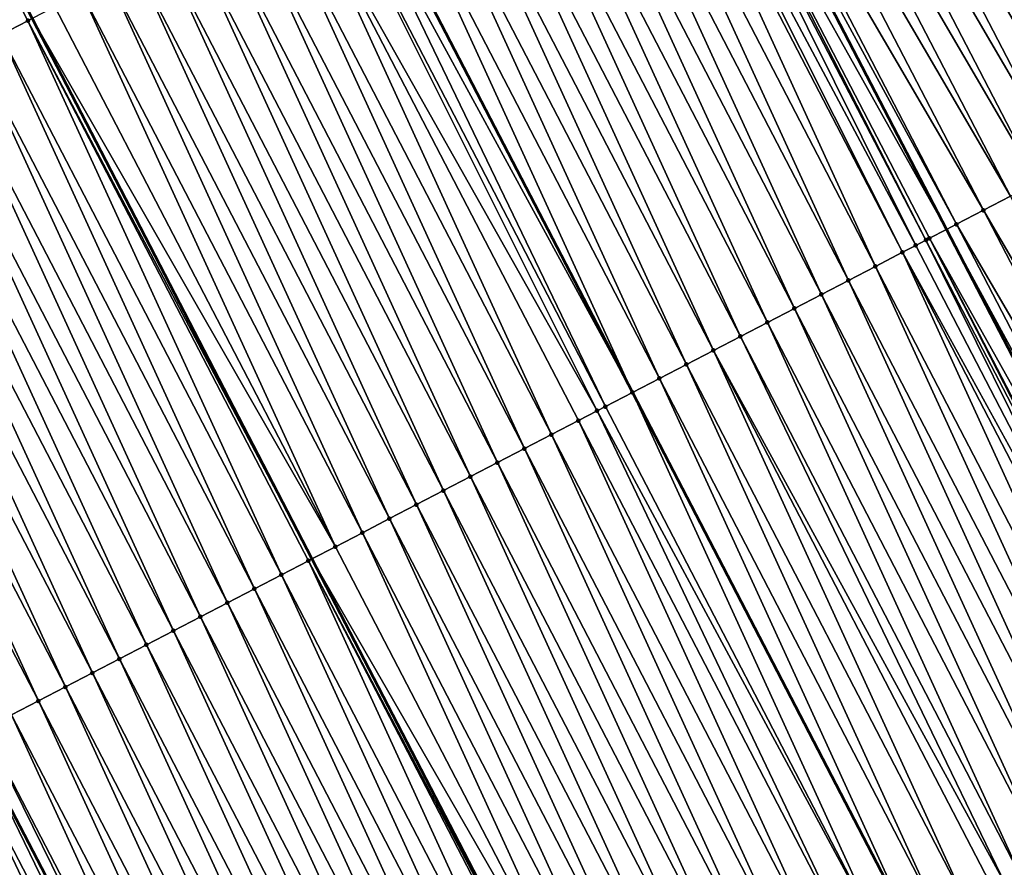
# Model space of a CAD drawing. Header units: feet. Extents: x 2007189 to 2022806, y 818621 to 837694.
# Tile 174 of 256: x 2012170 to 2012202, y 825307 to 825334. Entities that reach past the tile are written whole.
import ezdxf

# ---------------------------------------------------------------- set-up
doc = ezdxf.new("R2010")
doc.units = ezdxf.units.FT
doc.header["$MEASUREMENT"] = 0
for name, color, linetype, lineweight in [('EP_Travel Lane', 172, 'Continuous', 53), ('Road Shots', 141, 'Continuous', 100), ('Road X-Section', 40, 'Continuous', 13), ('STRIPING', 60, 'Continuous', 53)]:
    doc.layers.add(name, color=color, linetype=linetype, lineweight=lineweight)
doc.layers.add('I-77-MM17-21_SB-Surface-TIN', color=7, linetype='Continuous')

msp = doc.modelspace()

# ---------------------------------------------------------------- linework, layer by layer
at = {"layer": 'EP_Travel Lane'}
for points in [[(2012144.717475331, 825433.9908652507, 325.8341106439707), (2012153.948637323, 825416.2486762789, 325.81122153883), (2012163.174667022, 825398.4914137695, 325.7687857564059), (2012172.391940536, 825380.7417906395, 325.74865631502), (2012181.609078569, 825362.9924284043, 325.673893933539), (2012190.8262307, 825345.243039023, 325.6048285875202), (2012200.043365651, 825327.4936827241, 325.5288442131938), (2012209.260479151, 825309.7443677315, 325.4441876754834), (2012218.477528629, 825291.9951760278, 325.3337333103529), (2012227.694541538, 825274.2460547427, 325.2085426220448), (2012236.911523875, 825256.4969923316, 325.0710014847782), (2012246.128519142, 825238.7479050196, 324.9386872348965), (2012255.353109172, 825221.0193701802, 324.7356079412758), (2012264.589693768, 825203.2806514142, 324.5751162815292), (2012273.826087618, 825185.542298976, 324.3751777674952)], [(2012112.659031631, 825417.3107985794, 325.695020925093), (2012121.888690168, 825399.5678778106, 325.5895691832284), (2012131.108359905, 825381.8414221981, 325.46556005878), (2012140.336393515, 825364.0979099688, 325.3591503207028), (2012149.564379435, 825346.3544894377, 325.2335476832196), (2012158.792307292, 825328.6111805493, 325.084540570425), (2012168.020313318, 825310.8677213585, 324.9670004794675), (2012177.248308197, 825293.1242835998, 324.8450105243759), (2012186.476290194, 825275.3808706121, 324.7178063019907), (2012195.704263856, 825257.6374736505, 324.5872327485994), (2012204.932280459, 825239.8939941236, 324.473990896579), (2012214.160172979, 825222.1507531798, 324.3107576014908), (2012223.405906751, 825204.3912408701, 324.1559460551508), (2012232.643838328, 825186.6533588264, 323.9839653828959)]]:
    msp.add_polyline3d(points, dxfattribs=at)
at = {"layer": 'I-77-MM17-21_SB-Surface-TIN', "color": 128, "linetype": 'Continuous', "lineweight": -3}
for points in [[(2012169.850100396, 825334.352172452, 325.2906763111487), (2012169.984364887, 825334.4218793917, 325.2932752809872), (2012160.633084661, 825352.1013120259, 325.4126214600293)], [(2012168.962575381, 825333.8914129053, 325.2698037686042), (2012169.850100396, 825334.352172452, 325.2906763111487), (2012160.633084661, 825352.1013120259, 325.4126214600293)], [(2012205.691635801, 825330.4281893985, 325.2986788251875), (2012196.474467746, 825348.1776222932, 325.3591922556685), (2012195.587104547, 825347.7165511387, 325.4035629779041)], [(2012205.691635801, 825330.4281893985, 325.2986788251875), (2012206.579006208, 825330.8892466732, 325.2572150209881), (2012196.474467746, 825348.1776222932, 325.3591922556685)], [(2012204.804268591, 825329.9671259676, 325.3414316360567), (2012195.587104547, 825347.7165511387, 325.4035629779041), (2012194.699734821, 825347.2554925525, 325.4453021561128)], [(2012204.804268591, 825329.9671259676, 325.3414316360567), (2012205.691635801, 825330.4281893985, 325.2986788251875), (2012195.587104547, 825347.7165511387, 325.4035629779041)], [(2012203.916893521, 825329.5060776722, 325.3810154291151), (2012194.699734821, 825347.2554925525, 325.4453021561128), (2012193.812370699, 825346.7944231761, 325.4893006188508)], [(2012203.916893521, 825329.5060776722, 325.3810154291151), (2012204.804268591, 825329.9671259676, 325.3414316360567), (2012194.699734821, 825347.2554925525, 325.4453021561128)], [(2012203.029524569, 825329.0450175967, 325.4230656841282), (2012193.812370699, 825346.7944231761, 325.4893006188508), (2012192.924993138, 825346.3333796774, 325.52788085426)], [(2012203.029524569, 825329.0450175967, 325.4230656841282), (2012203.916893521, 825329.5060776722, 325.3810154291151), (2012193.812370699, 825346.7944231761, 325.4893006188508)], [(2012202.142153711, 825328.5839611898, 325.4643478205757), (2012192.924993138, 825346.3333796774, 325.52788085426), (2012192.037591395, 825345.8723827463, 325.5567109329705)], [(2012202.142153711, 825328.5839611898, 325.4643478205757), (2012203.029524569, 825329.0450175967, 325.4230656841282), (2012192.924993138, 825346.3333796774, 325.52788085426)], [(2012201.254755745, 825328.1229569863, 325.4946998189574), (2012192.037591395, 825345.8723827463, 325.5567109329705), (2012191.150224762, 825345.4113182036, 325.5996973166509)], [(2012201.254755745, 825328.1229569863, 325.4946998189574), (2012202.142153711, 825328.5839611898, 325.4643478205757), (2012192.037591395, 825345.8723827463, 325.5567109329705)], [(2012200.367353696, 825327.6619606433, 325.5234060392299), (2012191.150224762, 825345.4113182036, 325.5996973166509), (2012190.8262307, 825345.243039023, 325.6048285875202)], [(2012200.367353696, 825327.6619606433, 325.5234060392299), (2012201.254755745, 825328.1229569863, 325.4946998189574), (2012191.150224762, 825345.4113182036, 325.5996973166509)], [(2012190.262786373, 825344.9503918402, 325.6137521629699), (2012200.043365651, 825327.4936827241, 325.5288442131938), (2012190.8262307, 825345.243039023, 325.6048285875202)], [(2012200.367353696, 825327.6619606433, 325.5234060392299), (2012190.8262307, 825345.243039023, 325.6048285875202), (2012200.043365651, 825327.4936827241, 325.5288442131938)], [(2012199.030686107, 825326.967753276, 325.5373155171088), (2012190.133239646, 825344.8831180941, 325.6139090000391), (2012189.616047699, 825344.6145591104, 325.6113499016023)], [(2012199.363449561, 825327.14054729, 325.5386251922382), (2012190.262786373, 825344.9503918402, 325.6137521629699), (2012190.133239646, 825344.8831180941, 325.6139090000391)], [(2012199.030686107, 825326.967753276, 325.5373155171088), (2012199.363449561, 825327.14054729, 325.5386251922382), (2012190.133239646, 825344.8831180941, 325.6139090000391)], [(2012199.479917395, 825327.2010302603, 325.5383017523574), (2012200.043365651, 825327.4936827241, 325.5288442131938), (2012190.262786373, 825344.9503918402, 325.6137521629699)], [(2012199.363449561, 825327.14054729, 325.5386251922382), (2012199.479917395, 825327.2010302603, 325.5383017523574), (2012190.262786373, 825344.9503918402, 325.6137521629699)], [(2012197.704913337, 825326.2794226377, 325.5150910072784), (2012189.375301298, 825344.4895553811, 325.6089832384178), (2012188.487793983, 825344.0287617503, 325.5952470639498)], [(2012198.592428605, 825326.7402009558, 325.5320340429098), (2012189.616047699, 825344.6145591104, 325.6113499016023), (2012189.375301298, 825344.4895553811, 325.6089832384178)], [(2012197.704913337, 825326.2794226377, 325.5150910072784), (2012198.592428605, 825326.7402009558, 325.5320340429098), (2012189.375301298, 825344.4895553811, 325.6089832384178)], [(2012198.592428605, 825326.7402009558, 325.5320340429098), (2012199.030686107, 825326.967753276, 325.5373155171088), (2012189.616047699, 825344.6145591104, 325.6113499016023)], [(2012196.817397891, 825325.8186446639, 325.4980758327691), (2012188.487793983, 825344.0287617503, 325.5952470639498), (2012187.600280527, 825343.567979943, 325.5790353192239)], [(2012196.817397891, 825325.8186446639, 325.4980758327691), (2012197.704913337, 825326.2794226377, 325.5150910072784), (2012188.487793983, 825344.0287617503, 325.5952470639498)], [(2012195.929885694, 825325.3578604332, 325.4823707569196), (2012187.600280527, 825343.567979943, 325.5790353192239), (2012186.712771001, 825343.1071905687, 325.5644079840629)], [(2012195.929885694, 825325.3578604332, 325.4823707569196), (2012196.817397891, 825325.8186446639, 325.4980758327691), (2012187.600280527, 825343.567979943, 325.5790353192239)], [(2012195.042376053, 825324.8970712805, 325.4676962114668), (2012186.712771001, 825343.1071905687, 325.5644079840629), (2012185.825266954, 825342.646390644, 325.5519895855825)], [(2012195.042376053, 825324.8970712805, 325.4676962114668), (2012195.929885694, 825325.3578604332, 325.4823707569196), (2012186.712771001, 825343.1071905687, 325.5644079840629)], [(2012194.154862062, 825324.4362905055, 325.4512675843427), (2012185.825266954, 825342.646390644, 325.5519895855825), (2012184.93775488, 825342.1856061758, 325.5363349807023)], [(2012194.154862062, 825324.4362905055, 325.4512675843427), (2012195.042376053, 825324.8970712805, 325.4676962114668), (2012185.825266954, 825342.646390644, 325.5519895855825)], [(2012193.267355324, 825323.9754957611, 325.4377637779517), (2012184.93775488, 825342.1856061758, 325.5363349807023), (2012184.050244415, 825341.7248186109, 325.521328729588)], [(2012193.267355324, 825323.9754957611, 325.4377637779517), (2012194.154862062, 825324.4362905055, 325.4512675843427), (2012184.93775488, 825342.1856061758, 325.5363349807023)], [(2012192.379838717, 825323.5147200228, 325.4202806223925), (2012184.050244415, 825341.7248186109, 325.521328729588), (2012183.162736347, 825341.2640264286, 325.5072893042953)], [(2012192.379838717, 825323.5147200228, 325.4202806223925), (2012193.267355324, 825323.9754957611, 325.4377637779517), (2012184.050244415, 825341.7248186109, 325.521328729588)], [(2012191.492322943, 825323.05394268, 325.4031333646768), (2012183.162736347, 825341.2640264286, 325.5072893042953), (2012182.275227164, 825340.8032363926, 325.4928004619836)], [(2012191.492322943, 825323.05394268, 325.4031333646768), (2012192.379838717, 825323.5147200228, 325.4202806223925), (2012183.162736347, 825341.2640264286, 325.5072893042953)], [(2012190.604807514, 825322.5931646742, 325.3861248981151), (2012182.275227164, 825340.8032363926, 325.4928004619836), (2012181.387717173, 825340.3424479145, 325.4779854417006)], [(2012190.604807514, 825322.5931646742, 325.3861248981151), (2012191.492322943, 825323.05394268, 325.4031333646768), (2012182.275227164, 825340.8032363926, 325.4928004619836)], [(2012181.387717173, 825340.3424479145, 325.4779854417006), (2012180.500208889, 825339.8816534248, 325.464307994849), (2012189.717290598, 825322.1323868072, 325.3689662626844)], [(2012190.604807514, 825322.5931646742, 325.3861248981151), (2012181.387717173, 825340.3424479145, 325.4779854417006), (2012189.717290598, 825322.1323868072, 325.3689662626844)], [(2012188.829777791, 825321.671606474, 325.3525662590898), (2012180.150891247, 825339.700294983, 325.457712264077), (2012179.612690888, 825339.4208830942, 325.4458144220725)], [(2012180.150891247, 825339.700294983, 325.457712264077), (2012189.717290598, 825322.1323868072, 325.3689662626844), (2012180.500208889, 825339.8816534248, 325.464307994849)], [(2012188.829777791, 825321.671606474, 325.3525662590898), (2012189.717290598, 825322.1323868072, 325.3689662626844), (2012180.150891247, 825339.700294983, 325.457712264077)], [(2012188.557099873, 825321.5300407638, 325.3469253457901), (2012179.612690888, 825339.4208830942, 325.4458144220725), (2012178.725162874, 825338.9601293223, 325.423732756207)], [(2012188.557099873, 825321.5300407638, 325.3469253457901), (2012188.829777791, 825321.671606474, 325.3525662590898), (2012179.612690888, 825339.4208830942, 325.4458144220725)], [(2012187.054724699, 825320.7500932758, 325.3095852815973), (2012178.725162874, 825338.9601293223, 325.423732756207), (2012177.837643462, 825338.4993589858, 325.405119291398)], [(2012187.054724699, 825320.7500932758, 325.3095852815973), (2012187.942252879, 825321.210846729, 325.3317344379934), (2012178.725162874, 825338.9601293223, 325.423732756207)], [(2012187.942252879, 825321.210846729, 325.3317344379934), (2012188.557099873, 825321.5300407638, 325.3469253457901), (2012178.725162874, 825338.9601293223, 325.423732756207)], [(2012186.167209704, 825320.2893144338, 325.2927518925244), (2012177.837643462, 825338.4993589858, 325.405119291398), (2012176.950132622, 825338.038572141, 325.3899623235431)], [(2012186.167209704, 825320.2893144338, 325.2927518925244), (2012187.054724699, 825320.7500932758, 325.3095852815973), (2012177.837643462, 825338.4993589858, 325.405119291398)], [(2012185.279700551, 825319.8285243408, 325.2782742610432), (2012176.950132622, 825338.038572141, 325.3899623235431), (2012176.062631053, 825337.5777674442, 325.3785430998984)], [(2012185.279700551, 825319.8285243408, 325.2782742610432), (2012186.167209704, 825320.2893144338, 325.2927518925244), (2012176.950132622, 825338.038572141, 325.3899623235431)], [(2012184.392197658, 825319.3677221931, 325.2663205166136), (2012176.062631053, 825337.5777674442, 325.3785430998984), (2012175.175138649, 825337.1169450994, 325.3708189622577)], [(2012184.392197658, 825319.3677221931, 325.2663205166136), (2012185.279700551, 825319.8285243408, 325.2782742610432), (2012176.062631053, 825337.5777674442, 325.3785430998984)], [(2012183.504690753, 825318.906927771, 325.252749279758), (2012175.175138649, 825337.1169450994, 325.3708189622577), (2012174.287634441, 825336.6561454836, 325.3583359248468)], [(2012183.504690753, 825318.906927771, 325.252749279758), (2012184.392197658, 825319.3677221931, 325.2663205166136), (2012175.175138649, 825337.1169450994, 325.3708189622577)], [(2012182.617182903, 825318.4461351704, 325.2387966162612), (2012174.287634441, 825336.6561454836, 325.3583359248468), (2012173.400125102, 825336.1953557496, 325.3437838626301)], [(2012182.617182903, 825318.4461351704, 325.2387966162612), (2012183.504690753, 825318.906927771, 325.252749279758), (2012174.287634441, 825336.6561454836, 325.3583359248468)], [(2012181.72967636, 825317.985340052, 325.2253711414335), (2012173.400125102, 825336.1953557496, 325.3437838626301), (2012172.512621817, 825335.7345543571, 325.3316727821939)], [(2012181.72967636, 825317.985340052, 325.2253711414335), (2012182.617182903, 825318.4461351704, 325.2387966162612), (2012173.400125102, 825336.1953557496, 325.3437838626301)], [(2012180.842173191, 825317.5245384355, 325.2133062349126), (2012172.512621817, 825335.7345543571, 325.3316727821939), (2012171.62512119, 825335.2737478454, 325.320633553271)], [(2012180.842173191, 825317.5245384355, 325.2133062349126), (2012181.72967636, 825317.985340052, 325.2253711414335), (2012172.512621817, 825335.7345543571, 325.3316727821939)], [(2012179.954666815, 825317.0637429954, 325.199948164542), (2012171.62512119, 825335.2737478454, 325.320633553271), (2012170.737616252, 825334.812949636, 325.3078560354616)], [(2012179.954666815, 825317.0637429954, 325.199948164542), (2012180.842173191, 825317.5245384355, 325.2133062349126), (2012171.62512119, 825335.2737478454, 325.320633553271)], [(2012179.954666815, 825317.0637429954, 325.199948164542), (2012170.737616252, 825334.812949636, 325.3078560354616), (2012169.984364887, 825334.4218793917, 325.2932752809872)], [(2012169.850100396, 825334.352172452, 325.2906763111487), (2012179.182239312, 825316.6627171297, 325.1849666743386), (2012169.984364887, 825334.4218793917, 325.2932752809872)], [(2012179.954666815, 825317.0637429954, 325.199948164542), (2012169.984364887, 825334.4218793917, 325.2932752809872), (2012179.182239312, 825316.6627171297, 325.1849666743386)], [(2012178.179629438, 825316.1421995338, 325.1633036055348), (2012169.850100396, 825334.352172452, 325.2906763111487), (2012168.962575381, 825333.8914129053, 325.2698037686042)], [(2012179.067150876, 825316.6029659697, 325.1827344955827), (2012179.182239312, 825316.6627171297, 325.1849666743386), (2012169.850100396, 825334.352172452, 325.2906763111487)], [(2012178.179629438, 825316.1421995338, 325.1633036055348), (2012179.067150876, 825316.6029659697, 325.1827344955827), (2012169.850100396, 825334.352172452, 325.2906763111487)], [(2012177.292103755, 825315.6814412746, 325.1421606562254), (2012168.962575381, 825333.8914129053, 325.2698037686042), (2012168.075052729, 825333.4306488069, 325.24988422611)], [(2012177.292103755, 825315.6814412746, 325.1421606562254), (2012178.179629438, 825316.1421995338, 325.1633036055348), (2012168.962575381, 825333.8914129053, 325.2698037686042)], [(2012176.404580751, 825315.2206778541, 325.1220983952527), (2012168.075052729, 825333.4306488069, 325.24988422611), (2012167.187538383, 825332.9698687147, 325.233313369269)], [(2012176.404580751, 825315.2206778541, 325.1220983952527), (2012177.292103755, 825315.6814412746, 325.1421606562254), (2012168.075052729, 825333.4306488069, 325.24988422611)], [(2012175.517065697, 825314.7598991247, 325.1052414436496), (2012167.187538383, 825332.9698687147, 325.233313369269), (2012166.300028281, 825332.5090804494, 325.2184537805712)], [(2012175.517065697, 825314.7598991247, 325.1052414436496), (2012176.404580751, 825315.2206778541, 325.1220983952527), (2012167.187538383, 825332.9698687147, 325.233313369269)], [(2012174.629552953, 825314.2991159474, 325.0893157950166), (2012166.300028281, 825332.5090804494, 325.2184537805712), (2012165.412520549, 825332.0482876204, 325.2045497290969)], [(2012174.629552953, 825314.2991159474, 325.0893157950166), (2012175.517065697, 825314.7598991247, 325.1052414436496), (2012166.300028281, 825332.5090804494, 325.2184537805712)], [(2012173.742041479, 825313.8383303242, 325.0739023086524), (2012165.412520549, 825332.0482876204, 325.2045497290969), (2012164.525016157, 825331.5874883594, 325.1919924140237)], [(2012173.742041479, 825313.8383303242, 325.0739023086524), (2012174.629552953, 825314.2991159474, 325.0893157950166), (2012165.412520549, 825332.0482876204, 325.2045497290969)], [(2012172.854538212, 825313.3775288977, 325.0617975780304), (2012164.525016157, 825331.5874883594, 325.1919924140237), (2012163.637513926, 825331.1266849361, 325.180306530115)], [(2012172.854538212, 825313.3775288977, 325.0617975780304), (2012173.742041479, 825313.8383303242, 325.0739023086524), (2012164.525016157, 825331.5874883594, 325.1919924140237)], [(2012171.967035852, 825312.9167257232, 325.0500588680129), (2012163.637513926, 825331.1266849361, 325.180306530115), (2012162.750010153, 825330.6658844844, 325.1679985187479)], [(2012171.967035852, 825312.9167257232, 325.0500588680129), (2012172.854538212, 825313.3775288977, 325.0617975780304), (2012163.637513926, 825331.1266849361, 325.180306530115)], [(2012171.079523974, 825312.4559408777, 325.0344824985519), (2012162.750010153, 825330.6658844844, 325.1679985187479), (2012161.862503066, 825330.2050904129, 325.154354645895)], [(2012171.079523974, 825312.4559408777, 325.0344824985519), (2012171.967035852, 825312.9167257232, 325.0500588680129), (2012162.750010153, 825330.6658844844, 325.1679985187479)], [(2012170.192015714, 825311.9951490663, 325.0203645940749), (2012161.862503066, 825330.2050904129, 325.154354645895), (2012160.974991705, 825329.7443045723, 325.1389873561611)], [(2012170.192015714, 825311.9951490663, 325.0203645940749), (2012171.079523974, 825312.4559408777, 325.0344824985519), (2012161.862503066, 825330.2050904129, 325.154354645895)], [(2012169.304502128, 825311.5343675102, 325.0040995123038), (2012170.192015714, 825311.9951490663, 325.0203645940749), (2012160.974991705, 825329.7443045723, 325.1389873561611)], [(2012211.359239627, 825310.8346864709, 325.3706854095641), (2012202.142153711, 825328.5839611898, 325.4643478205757), (2012201.254755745, 825328.1229569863, 325.4946998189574)], [(2012210.471864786, 825310.3736377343, 325.4103625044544), (2012201.254755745, 825328.1229569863, 325.4946998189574), (2012200.367353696, 825327.6619606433, 325.5234060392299)], [(2012210.471864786, 825310.3736377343, 325.4103625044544), (2012211.359239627, 825310.8346864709, 325.3706854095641), (2012201.254755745, 825328.1229569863, 325.4946998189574)], [(2012209.584473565, 825309.9126205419, 325.4434350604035), (2012200.367353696, 825327.6619606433, 325.5234060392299), (2012200.043365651, 825327.4936827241, 325.5288442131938)], [(2012209.584473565, 825309.9126205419, 325.4434350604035), (2012210.471864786, 825310.3736377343, 325.4103625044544), (2012200.367353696, 825327.6619606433, 325.5234060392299)], [(2012199.479917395, 825327.2010302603, 325.5383017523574), (2012209.260479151, 825309.7443677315, 325.4441876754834), (2012200.043365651, 825327.4936827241, 325.5288442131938)], [(2012209.584473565, 825309.9126205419, 325.4434350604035), (2012200.043365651, 825327.4936827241, 325.5288442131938), (2012209.260479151, 825309.7443677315, 325.4441876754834)], [(2012208.234233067, 825309.211446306, 325.4439132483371), (2012199.030686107, 825326.967753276, 325.5373155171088), (2012198.592428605, 825326.7402009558, 325.5320340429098)], [(2012208.234233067, 825309.211446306, 325.4439132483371), (2012199.363449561, 825327.14054729, 325.5386251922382), (2012199.030686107, 825326.967753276, 325.5373155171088)], [(2012208.604862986, 825309.4039018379, 325.4456014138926), (2012199.479917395, 825327.2010302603, 325.5383017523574), (2012199.363449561, 825327.14054729, 325.5386251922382)], [(2012208.234233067, 825309.211446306, 325.4439132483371), (2012208.604862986, 825309.4039018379, 325.4456014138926), (2012199.363449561, 825327.14054729, 325.5386251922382)], [(2012208.69700543, 825309.4517514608, 325.4454965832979), (2012209.260479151, 825309.7443677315, 325.4441876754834), (2012199.479917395, 825327.2010302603, 325.5383017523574)], [(2012208.604862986, 825309.4039018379, 325.4456014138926), (2012208.69700543, 825309.4517514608, 325.4454965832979), (2012199.479917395, 825327.2010302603, 325.5383017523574)], [(2012206.922003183, 825308.5301403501, 325.4230180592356), (2012198.592428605, 825326.7402009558, 325.5320340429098), (2012197.704913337, 825326.2794226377, 325.5150910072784)], [(2012206.922003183, 825308.5301403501, 325.4230180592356), (2012207.809516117, 825308.9909231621, 325.4390192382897), (2012198.592428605, 825326.7402009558, 325.5320340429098)], [(2012207.809516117, 825308.9909231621, 325.4390192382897), (2012208.234233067, 825309.211446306, 325.4439132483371), (2012198.592428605, 825326.7402009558, 325.5320340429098)], [(2012206.034489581, 825308.0693588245, 325.406747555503), (2012197.704913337, 825326.2794226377, 325.5150910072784), (2012196.817397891, 825325.8186446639, 325.4980758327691)], [(2012206.034489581, 825308.0693588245, 325.406747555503), (2012206.922003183, 825308.5301403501, 325.4230180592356), (2012197.704913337, 825326.2794226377, 325.5150910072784)], [(2012205.146976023, 825307.6085772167, 325.3904942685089), (2012196.817397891, 825325.8186446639, 325.4980758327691), (2012195.929885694, 825325.3578604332, 325.4823707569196)], [(2012205.146976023, 825307.6085772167, 325.3904942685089), (2012206.034489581, 825308.0693588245, 325.406747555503), (2012196.817397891, 825325.8186446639, 325.4980758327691)], [(2012204.259462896, 825307.1477947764, 325.374415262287), (2012195.929885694, 825325.3578604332, 325.4823707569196), (2012195.042376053, 825324.8970712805, 325.4676962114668)], [(2012204.259462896, 825307.1477947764, 325.374415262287), (2012205.146976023, 825307.6085772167, 325.3904942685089), (2012195.929885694, 825325.3578604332, 325.4823707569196)], [(2012203.371955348, 825306.6870015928, 325.3605856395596), (2012195.042376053, 825324.8970712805, 325.4676962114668), (2012194.154862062, 825324.4362905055, 325.4512675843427)], [(2012203.371955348, 825306.6870015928, 325.3605856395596), (2012204.259462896, 825307.1477947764, 325.374415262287), (2012195.042376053, 825324.8970712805, 325.4676962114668)], [(2012202.484440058, 825306.2262233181, 325.3436344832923), (2012194.154862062, 825324.4362905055, 325.4512675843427), (2012193.267355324, 825323.9754957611, 325.4377637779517)], [(2012202.484440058, 825306.2262233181, 325.3436344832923), (2012203.371955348, 825306.6870015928, 325.3605856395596), (2012194.154862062, 825324.4362905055, 325.4512675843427)], [(2012201.975154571, 825305.9618288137, 325.3313947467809), (2012193.267355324, 825323.9754957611, 325.4377637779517), (2012192.379838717, 825323.5147200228, 325.4202806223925)], [(2012201.975154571, 825305.9618288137, 325.3313947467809), (2012202.484440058, 825306.2262233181, 325.3436344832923), (2012193.267355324, 825323.9754957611, 325.4377637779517)], [(2012200.709393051, 825305.3046984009, 325.3031091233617), (2012192.379838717, 825323.5147200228, 325.4202806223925), (2012191.492322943, 825323.05394268, 325.4031333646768)], [(2012200.709393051, 825305.3046984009, 325.3031091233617), (2012201.596914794, 825305.76546425, 325.3226619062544), (2012192.379838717, 825323.5147200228, 325.4202806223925)], [(2012201.596914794, 825305.76546425, 325.3226619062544), (2012201.975154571, 825305.9618288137, 325.3313947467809), (2012192.379838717, 825323.5147200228, 325.4202806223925)], [(2012199.821881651, 825304.843912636, 325.2877262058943), (2012191.492322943, 825323.05394268, 325.4031333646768), (2012190.604807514, 825322.5931646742, 325.3861248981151)], [(2012199.821881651, 825304.843912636, 325.2877262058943), (2012200.709393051, 825305.3046984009, 325.3031091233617), (2012191.492322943, 825323.05394268, 325.4031333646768)], [(2012190.604807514, 825322.5931646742, 325.3861248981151), (2012189.717290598, 825322.1323868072, 325.3689662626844), (2012198.934363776, 825304.3831366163, 325.2701817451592)], [(2012199.821881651, 825304.843912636, 325.2877262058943), (2012190.604807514, 825322.5931646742, 325.3861248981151), (2012198.934363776, 825304.3831366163, 325.2701817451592)], [(2012198.046850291, 825303.9223575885, 325.2535093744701), (2012189.717290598, 825322.1323868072, 325.3689662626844), (2012188.829777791, 825321.671606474, 325.3525662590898)], [(2012198.046850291, 825303.9223575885, 325.2535093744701), (2012198.934363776, 825304.3831366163, 325.2701817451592), (2012189.717290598, 825322.1323868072, 325.3689662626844)], [(2012197.159321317, 825303.4616056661, 325.2310407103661), (2012188.557099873, 825321.5300407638, 325.3469253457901), (2012187.942252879, 825321.210846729, 325.3317344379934)], [(2012198.046850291, 825303.9223575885, 325.2535093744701), (2012188.829777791, 825321.671606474, 325.3525662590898), (2012188.557099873, 825321.5300407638, 325.3469253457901)], [(2012197.159321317, 825303.4616056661, 325.2310407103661), (2012198.046850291, 825303.9223575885, 325.2535093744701), (2012188.557099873, 825321.5300407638, 325.3469253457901)], [(2012196.271790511, 825303.0008572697, 325.2078337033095), (2012187.942252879, 825321.210846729, 325.3317344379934), (2012187.054724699, 825320.7500932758, 325.3095852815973)], [(2012196.271790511, 825303.0008572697, 325.2078337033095), (2012197.159321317, 825303.4616056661, 325.2310407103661), (2012187.942252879, 825321.210846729, 325.3317344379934)], [(2012195.384270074, 825302.5400889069, 325.1888072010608), (2012187.054724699, 825320.7500932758, 325.3095852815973), (2012186.167209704, 825320.2893144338, 325.2927518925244)], [(2012195.384270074, 825302.5400889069, 325.1888072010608), (2012196.271790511, 825303.0008572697, 325.2078337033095), (2012187.054724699, 825320.7500932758, 325.3095852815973)], [(2012194.496758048, 825302.0793043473, 325.1731719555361), (2012186.167209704, 825320.2893144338, 325.2927518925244), (2012185.279700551, 825319.8285243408, 325.2782742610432)], [(2012194.496758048, 825302.0793043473, 325.1731719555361), (2012195.384270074, 825302.5400889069, 325.1888072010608), (2012186.167209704, 825320.2893144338, 325.2927518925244)], [(2012193.60925795, 825301.618496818, 325.1623459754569), (2012185.279700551, 825319.8285243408, 325.2782742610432), (2012184.392197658, 825319.3677221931, 325.2663205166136)], [(2012193.60925795, 825301.618496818, 325.1623459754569), (2012194.496758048, 825302.0793043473, 325.1731719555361), (2012185.279700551, 825319.8285243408, 325.2782742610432)], [(2012192.721750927, 825301.157702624, 325.1487279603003), (2012184.392197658, 825319.3677221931, 325.2663205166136), (2012183.504690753, 825318.906927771, 325.252749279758)], [(2012192.721750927, 825301.157702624, 325.1487279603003), (2012193.60925795, 825301.618496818, 325.1623459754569), (2012184.392197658, 825319.3677221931, 325.2663205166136)], [(2012191.834236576, 825300.6969225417, 325.132155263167), (2012183.504690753, 825318.906927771, 325.252749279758), (2012182.617182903, 825318.4461351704, 325.2387966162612)], [(2012191.834236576, 825300.6969225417, 325.132155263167), (2012192.721750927, 825301.157702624, 325.1487279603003), (2012183.504690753, 825318.906927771, 325.252749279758)], [(2012190.946721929, 825300.2361430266, 325.1154637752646), (2012182.617182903, 825318.4461351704, 325.2387966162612), (2012181.72967636, 825317.985340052, 325.2253711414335)], [(2012190.946721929, 825300.2361430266, 325.1154637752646), (2012191.834236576, 825300.6969225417, 325.132155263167), (2012182.617182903, 825318.4461351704, 325.2387966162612)], [(2012190.059220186, 825299.7753386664, 325.1039742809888), (2012181.72967636, 825317.985340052, 325.2253711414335), (2012180.842173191, 825317.5245384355, 325.2133062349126)], [(2012190.059220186, 825299.7753386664, 325.1039742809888), (2012190.946721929, 825300.2361430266, 325.1154637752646), (2012181.72967636, 825317.985340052, 325.2253711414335)], [(2012189.171708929, 825299.314552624, 325.0886494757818), (2012180.842173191, 825317.5245384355, 325.2133062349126), (2012179.954666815, 825317.0637429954, 325.199948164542)], [(2012189.171708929, 825299.314552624, 325.0886494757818), (2012190.059220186, 825299.7753386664, 325.1039742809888), (2012180.842173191, 825317.5245384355, 325.2133062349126)], [(2012189.171708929, 825299.314552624, 325.0886494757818), (2012179.954666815, 825317.0637429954, 325.199948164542), (2012179.182239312, 825316.6627171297, 325.1849666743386)], [(2012179.067150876, 825316.6029659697, 325.1827344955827), (2012188.380094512, 825298.9035919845, 325.0689082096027), (2012179.182239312, 825316.6627171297, 325.1849666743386)], [(2012189.171708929, 825299.314552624, 325.0886494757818), (2012179.182239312, 825316.6627171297, 325.1849666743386), (2012188.380094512, 825298.9035919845, 325.0689082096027)], [(2012187.396654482, 825298.393042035, 325.0451241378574), (2012179.067150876, 825316.6029659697, 325.1827344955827), (2012178.179629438, 825316.1421995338, 325.1633036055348)], [(2012188.284180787, 825298.8537990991, 325.06651631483), (2012188.380094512, 825298.9035919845, 325.0689082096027), (2012179.067150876, 825316.6029659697, 325.1827344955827)], [(2012187.396654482, 825298.393042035, 325.0451241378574), (2012188.284180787, 825298.8537990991, 325.06651631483), (2012179.067150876, 825316.6029659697, 325.1827344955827)], [(2012186.509129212, 825297.9322829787, 325.0241490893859), (2012178.179629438, 825316.1421995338, 325.1633036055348), (2012177.292103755, 825315.6814412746, 325.1421606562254)], [(2012186.509129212, 825297.9322829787, 325.0241490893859), (2012187.396654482, 825298.393042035, 325.0451241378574), (2012178.179629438, 825316.1421995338, 325.1633036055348)], [(2012185.621608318, 825297.4715154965, 325.0049381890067), (2012177.292103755, 825315.6814412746, 325.1421606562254), (2012176.404580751, 825315.2206778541, 325.1220983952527)], [(2012185.621608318, 825297.4715154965, 325.0049381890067), (2012186.509129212, 825297.9322829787, 325.0241490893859), (2012177.292103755, 825315.6814412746, 325.1421606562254)], [(2012184.734094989, 825297.0107334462, 324.9887775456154), (2012176.404580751, 825315.2206778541, 325.1220983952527), (2012175.517065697, 825314.7598991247, 325.1052414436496)], [(2012184.734094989, 825297.0107334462, 324.9887775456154), (2012185.621608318, 825297.4715154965, 325.0049381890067), (2012176.404580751, 825315.2206778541, 325.1220983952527)], [(2012183.846588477, 825296.5499382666, 324.975365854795), (2012175.517065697, 825314.7598991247, 325.1052414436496), (2012174.629552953, 825314.2991159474, 325.0893157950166)], [(2012183.846588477, 825296.5499382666, 324.975365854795), (2012184.734094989, 825297.0107334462, 324.9887775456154), (2012175.517065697, 825314.7598991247, 325.1052414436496)], [(2012182.959084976, 825296.0891372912, 324.9631676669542), (2012174.629552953, 825314.2991159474, 325.0893157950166), (2012173.742041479, 825313.8383303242, 325.0739023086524)], [(2012182.959084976, 825296.0891372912, 324.9631676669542), (2012183.846588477, 825296.5499382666, 324.975365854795), (2012174.629552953, 825314.2991159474, 325.0893157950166)], [(2012182.071576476, 825295.6283459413, 324.9489541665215), (2012173.742041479, 825313.8383303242, 325.0739023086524), (2012172.854538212, 825313.3775288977, 325.0617975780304)], [(2012182.071576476, 825295.6283459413, 324.9489541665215), (2012182.959084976, 825296.0891372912, 324.9631676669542), (2012173.742041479, 825313.8383303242, 325.0739023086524)], [(2012181.184062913, 825295.1675643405, 324.9326993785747), (2012172.854538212, 825313.3775288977, 325.0617975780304), (2012171.967035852, 825312.9167257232, 325.0500588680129)], [(2012181.184062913, 825295.1675643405, 324.9326993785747), (2012182.071576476, 825295.6283459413, 324.9489541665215), (2012172.854538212, 825313.3775288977, 325.0617975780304)], [(2012180.296547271, 825294.7067867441, 324.9156061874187), (2012171.967035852, 825312.9167257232, 325.0500588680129), (2012171.079523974, 825312.4559408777, 325.0344824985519)], [(2012180.296547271, 825294.7067867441, 324.9156061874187), (2012181.184062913, 825295.1675643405, 324.9326993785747), (2012171.967035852, 825312.9167257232, 325.0500588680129)], [(2012179.409032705, 825294.2460070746, 324.8989470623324), (2012171.079523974, 825312.4559408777, 325.0344824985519), (2012170.192015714, 825311.9951490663, 325.0203645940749)], [(2012179.409032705, 825294.2460070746, 324.8989470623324), (2012180.296547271, 825294.7067867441, 324.9156061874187), (2012171.079523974, 825312.4559408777, 325.0344824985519)], [(2012178.52151468, 825293.7852340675, 324.8808929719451), (2012170.192015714, 825311.9951490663, 325.0203645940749), (2012169.304502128, 825311.5343675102, 325.0040995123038)], [(2012178.52151468, 825293.7852340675, 324.8808929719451), (2012179.409032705, 825294.2460070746, 324.8989470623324), (2012170.192015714, 825311.9951490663, 325.0203645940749)], [(2012177.63398298, 825293.3244873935, 324.8573253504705), (2012169.304502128, 825311.5343675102, 325.0040995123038), (2012168.416970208, 825311.0736212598, 324.980442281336)], [(2012177.63398298, 825293.3244873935, 324.8573253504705), (2012178.52151468, 825293.7852340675, 324.8808929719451), (2012169.304502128, 825311.5343675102, 325.0040995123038)], [(2012176.746439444, 825292.8637635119, 324.8289855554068), (2012168.020313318, 825310.8677213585, 324.9670004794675), (2012167.529422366, 825310.6129056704, 324.9503652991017)], [(2012168.416970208, 825311.0736212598, 324.980442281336), (2012168.020313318, 825310.8677213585, 324.9670004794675), (2012177.248308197, 825293.1242835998, 324.8450105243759)], [(2012176.746439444, 825292.8637635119, 324.8289855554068), (2012177.248308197, 825293.1242835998, 324.8450105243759), (2012168.020313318, 825310.8677213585, 324.9670004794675)], [(2012177.63398298, 825293.3244873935, 324.8573253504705), (2012168.416970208, 825311.0736212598, 324.980442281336), (2012177.248308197, 825293.1242835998, 324.8450105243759)], [(2012176.115673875, 825292.5363414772, 324.8074604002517), (2012167.529422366, 825310.6129056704, 324.9503652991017), (2012166.641868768, 825310.152201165, 324.9179676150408)], [(2012176.115673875, 825292.5363414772, 324.8074604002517), (2012176.746439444, 825292.8637635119, 324.8289855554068), (2012167.529422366, 825310.6129056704, 324.9503652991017)], [(2012176.115673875, 825292.5363414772, 324.8074604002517), (2012166.641868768, 825310.152201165, 324.9179676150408), (2012165.754312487, 825309.691501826, 324.8844882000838)], [(2012176.115673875, 825292.5363414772, 324.8074604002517), (2012165.754312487, 825309.691501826, 324.8844882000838), (2012165.68466217, 825309.6553486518, 324.881883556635)]]:
    msp.add_3dface(points, dxfattribs=at)
at = {"layer": 'Road Shots', "lineweight": 100}
for p in [(2012169.850100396, 825334.352172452, 325.2906763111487), (2012201.254755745, 825328.1229569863, 325.4946998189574), (2012200.367353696, 825327.6619606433, 325.5234060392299), (2012199.030686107, 825326.967753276, 325.5373155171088), (2012199.363449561, 825327.14054729, 325.5386251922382), (2012199.479917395, 825327.2010302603, 325.5383017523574), (2012198.592428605, 825326.7402009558, 325.5320340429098), (2012197.704913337, 825326.2794226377, 325.5150910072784), (2012196.817397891, 825325.8186446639, 325.4980758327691), (2012195.929885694, 825325.3578604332, 325.4823707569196), (2012195.042376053, 825324.8970712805, 325.4676962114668), (2012194.154862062, 825324.4362905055, 325.4512675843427), (2012193.267355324, 825323.9754957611, 325.4377637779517), (2012192.379838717, 825323.5147200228, 325.4202806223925), (2012191.492322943, 825323.05394268, 325.4031333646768), (2012190.604807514, 825322.5931646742, 325.3861248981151), (2012189.717291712, 825322.1323873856, 325.3689662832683), (2012188.557099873, 825321.5300407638, 325.3469253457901), (2012188.829777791, 825321.671606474, 325.3525662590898), (2012187.942252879, 825321.210846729, 325.3317344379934), (2012187.054724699, 825320.7500932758, 325.3095852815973), (2012186.167209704, 825320.2893144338, 325.2927518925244), (2012185.279700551, 825319.8285243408, 325.2782742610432), (2012184.392197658, 825319.3677221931, 325.2663205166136), (2012183.504690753, 825318.906927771, 325.252749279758), (2012182.617182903, 825318.4461351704, 325.2387966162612), (2012181.72967636, 825317.985340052, 325.2253711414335), (2012180.842173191, 825317.5245384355, 325.2133062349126), (2012179.954666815, 825317.0637429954, 325.199948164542), (2012179.067150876, 825316.6029659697, 325.1827344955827), (2012178.179629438, 825316.1421995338, 325.1633036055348), (2012177.292103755, 825315.6814412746, 325.1421606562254), (2012176.404580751, 825315.2206778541, 325.1220983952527), (2012175.517065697, 825314.7598991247, 325.1052414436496), (2012174.629552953, 825314.2991159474, 325.0893157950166), (2012173.742041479, 825313.8383303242, 325.0739023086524), (2012172.854538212, 825313.3775288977, 325.0617975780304), (2012171.967035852, 825312.9167257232, 325.0500588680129), (2012171.079523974, 825312.4559408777, 325.0344824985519), (2012170.192015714, 825311.9951490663, 325.0203645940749)]:
    msp.add_point(p, dxfattribs=at)
at = {"layer": 'Road X-Section', "extrusion": (-0.4608525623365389, 0.88746039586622, 0.005381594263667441), "elevation": -194860.3297917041, "flags": 128}
msp.add_lwpolyline([(-2166139.869887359, 1374.038322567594), (-2166138.869887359, 1374.082693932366), (-2166137.86988736, 1374.124433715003), (-2166136.86988736, 1374.168432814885), (-2166135.869887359, 1374.207013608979), (-2166134.86988736, 1374.235844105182), (-2166133.869887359, 1374.278831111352), (-2166132.869887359, 1374.292886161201), (-2166132.723914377, 1374.29304300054), (-2166132.141152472, 1374.290483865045), (-2166131.86988736, 1374.288117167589), (-2166130.86988736, 1374.274380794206), (-2166129.869887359, 1374.258168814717), (-2166128.86988736, 1374.243541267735), (-2166127.86988736, 1374.231122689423), (-2166126.86988736, 1374.215467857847), (-2166125.86988736, 1374.200461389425), (-2166124.86988736, 1374.186421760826), (-2166123.869887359, 1374.1719327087), (-2166122.86988736, 1374.157117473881), (-2166121.869887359, 1374.143439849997), (-2166121.47629533, 1374.136844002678), (-2166120.869887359, 1374.12494598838), (-2166119.86988736, 1374.102864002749), (-2166118.869887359, 1374.084250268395), (-2166117.869887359, 1374.069093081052), (-2166116.86988736, 1374.057673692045), (-2166115.86988736, 1374.04994944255), (-2166114.869887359, 1374.03746622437), (-2166113.86988736, 1374.022913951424), (-2166112.86988736, 1374.010802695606), (-2166111.869887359, 1373.999763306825), (-2166110.86988736, 1373.98698560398), (-2166109.869887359, 1373.969805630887), (-2166108.86988736, 1373.948932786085), (-2166107.86988736, 1373.929012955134), (-2166106.86988736, 1373.912441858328), (-2166105.86988736, 1373.897582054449), (-2166104.869887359, 1373.883677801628), (-2166103.869887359, 1373.871120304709), (-2166102.869887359, 1373.859434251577), (-2166101.86988736, 1373.847126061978), (-2166100.86988736, 1373.833481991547), (-2166099.86988736, 1373.818114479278), (-2166098.86988736, 1373.799041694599), (-2166097.869887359, 1373.775813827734), (-2166096.86988736, 1373.749366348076), (-2166095.86988736, 1373.721629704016), (-2166095.466485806, 1373.71001871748)], dxfattribs=at)
at = {"layer": 'Road X-Section', "extrusion": (-0.4608525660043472, 0.8874603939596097, 0.005381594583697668), "elevation": -194880.3387454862, "flags": 128}
msp.add_lwpolyline([(-2166140.869081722, 1374.044087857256), (-2166139.869081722, 1374.085552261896), (-2166138.869081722, 1374.128305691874), (-2166137.869081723, 1374.167890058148), (-2166136.869081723, 1374.209940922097), (-2166135.869081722, 1374.251223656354), (-2166134.869081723, 1374.281576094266), (-2166133.869081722, 1374.310282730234), (-2166132.869081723, 1374.325178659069), (-2166132.7378455, 1374.325502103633), (-2166132.362893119, 1374.324192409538), (-2166131.869081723, 1374.318910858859), (-2166130.869081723, 1374.301967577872), (-2166129.869081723, 1374.284952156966), (-2166128.869081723, 1374.26924685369), (-2166127.869081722, 1374.254572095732), (-2166126.869081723, 1374.238143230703), (-2166125.869081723, 1374.224639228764), (-2166124.869081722, 1374.207155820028), (-2166123.869081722, 1374.190008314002), (-2166122.869081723, 1374.17299960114), (-2166121.869081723, 1374.155840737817), (-2166120.869081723, 1374.139440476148), (-2166120.5618455, 1374.13379948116), (-2166119.869081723, 1374.118608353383), (-2166118.869081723, 1374.096458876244), (-2166117.869081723, 1374.079625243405), (-2166116.869081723, 1374.065147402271), (-2166115.869081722, 1374.053193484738), (-2166114.869081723, 1374.039622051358), (-2166113.869081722, 1374.025669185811), (-2166112.869081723, 1374.012243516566), (-2166111.869081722, 1374.000178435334), (-2166110.869081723, 1373.986820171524), (-2166109.869081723, 1373.969606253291), (-2166108.869081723, 1373.950175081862), (-2166107.869081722, 1373.92903182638), (-2166106.869081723, 1373.908969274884), (-2166105.869081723, 1373.892112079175), (-2166104.869081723, 1373.876186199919), (-2166103.869081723, 1373.860772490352), (-2166102.869081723, 1373.848667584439), (-2166101.869081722, 1373.836928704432), (-2166100.869081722, 1373.82135210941), (-2166099.869081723, 1373.807234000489), (-2166098.869081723, 1373.790968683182), (-2166097.869081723, 1373.76731110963), (-2166096.869081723, 1373.73723369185), (-2166095.869081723, 1373.704835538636), (-2166094.869081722, 1373.671355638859), (-2166094.790607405, 1373.668750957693)], dxfattribs=at)
at = {"layer": 'Road X-Section', "extrusion": (-0.4608525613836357, 0.8874603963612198, 0.005381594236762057), "elevation": -194900.3274657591, "flags": 128}
msp.add_lwpolyline([(-2166140.870096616, 1374.053140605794), (-2166139.870096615, 1374.095922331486), (-2166138.870096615, 1374.139428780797), (-2166137.870096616, 1374.180594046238), (-2166136.870096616, 1374.223603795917), (-2166135.870096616, 1374.265065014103), (-2166134.870096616, 1374.304742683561), (-2166133.870096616, 1374.337815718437), (-2166132.870096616, 1374.339877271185), (-2166132.766270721, 1374.339982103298), (-2166132.348651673, 1374.338293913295), (-2166131.870096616, 1374.333399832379), (-2166130.870096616, 1374.317398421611), (-2166129.870096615, 1374.301127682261), (-2166128.870096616, 1374.284874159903), (-2166127.870096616, 1374.268794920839), (-2166126.870096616, 1374.254965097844), (-2166125.870096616, 1374.238013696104), (-2166125.296270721, 1374.225773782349), (-2166124.870096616, 1374.217040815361), (-2166123.870096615, 1374.197487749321), (-2166122.870096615, 1374.182104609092), (-2166121.870096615, 1374.164559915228), (-2166120.870096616, 1374.147887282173), (-2166119.870096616, 1374.125418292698), (-2166118.870096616, 1374.102210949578), (-2166117.870096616, 1374.083184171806), (-2166116.870096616, 1374.067548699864), (-2166115.870096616, 1374.056722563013), (-2166114.870096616, 1374.043104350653), (-2166113.870096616, 1374.026531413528), (-2166112.870096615, 1374.009839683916), (-2166111.870096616, 1373.99835002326), (-2166110.870096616, 1373.983024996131), (-2166109.870096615, 1373.960891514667), (-2166108.870096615, 1373.939499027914), (-2166107.870096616, 1373.9185236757), (-2166106.870096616, 1373.899312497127), (-2166105.870096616, 1373.883151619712), (-2166104.870096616, 1373.869739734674), (-2166103.870096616, 1373.857541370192), (-2166102.870096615, 1373.84332766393), (-2166101.870096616, 1373.827072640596), (-2166100.870096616, 1373.809979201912), (-2166099.870096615, 1373.793319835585), (-2166098.870096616, 1373.775265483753), (-2166097.870096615, 1373.751697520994), (-2166096.870096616, 1373.723357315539), (-2166096.159413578, 1373.701831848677)], dxfattribs=at)
at = {"layer": 'STRIPING'}
for points in [[(2012134.395939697, 825428.6205362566, 325.814195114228), (2012143.627240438, 825410.8784233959, 325.7848932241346), (2012152.848861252, 825393.1296506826, 325.7090072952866), (2012162.066043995, 825375.3801895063, 325.6543996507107), (2012171.283123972, 825357.6309262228, 325.5583568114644), (2012180.500208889, 825339.8816534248, 325.464307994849), (2012189.717290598, 825322.1323868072, 325.3689662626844), (2012198.934363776, 825304.3831366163, 325.2701817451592), (2012208.151393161, 825286.6339707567, 325.1537425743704), (2012217.368421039, 825268.8848077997, 325.036696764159), (2012226.585377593, 825251.1357821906, 324.8908901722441), (2012235.802339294, 825233.3867466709, 324.7471604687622), (2012245.032499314, 825215.6474835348, 324.5597832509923), (2012254.269056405, 825197.9088240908, 324.3930464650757)], [(2012123.956629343, 825423.1889370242, 325.7804114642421), (2012133.187800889, 825405.4467727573, 325.725233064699), (2012142.390741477, 825387.6993664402, 325.618115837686), (2012151.588663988, 825369.9401113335, 325.5292453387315), (2012160.786523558, 825352.1809777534, 325.4149498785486), (2012169.984364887, 825334.4218793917, 325.2932752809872), (2012179.182239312, 825316.6627171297, 325.1849666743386), (2012188.380094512, 825298.9035919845, 325.0689082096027), (2012197.577932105, 825281.1445008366, 324.945723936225), (2012206.775790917, 825263.3853687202, 324.8311070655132), (2012215.973567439, 825245.6263954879, 324.6832595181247), (2012225.171307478, 825227.867492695, 324.520662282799), (2012234.401996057, 825210.1145924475, 324.3536701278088), (2012243.638575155, 825192.375897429, 324.1909065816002)]]:
    msp.add_polyline3d(points, dxfattribs=at)

doc.saveas('drawing.dxf')
